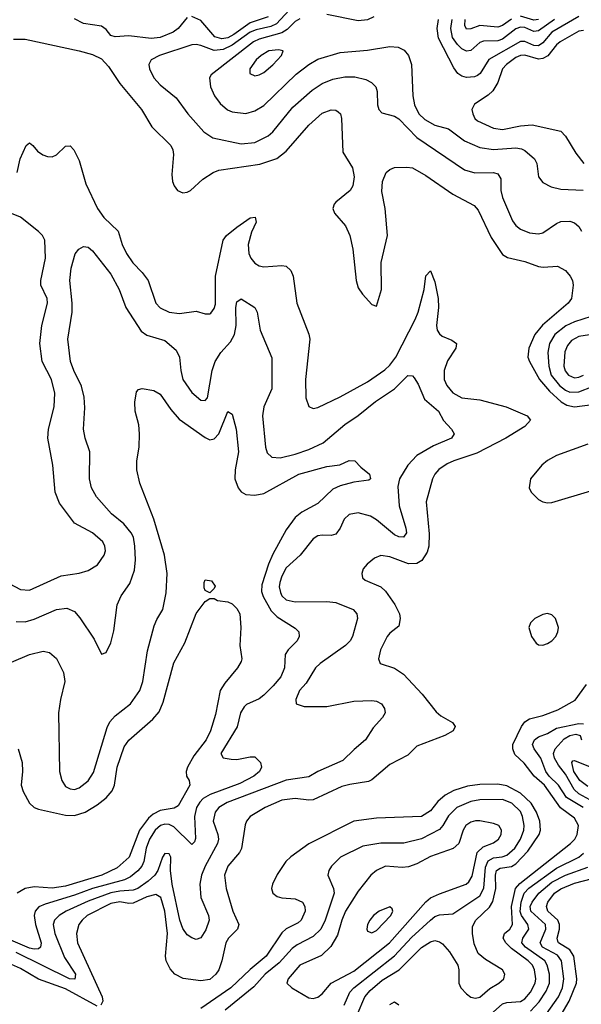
# Model space of a CAD drawing. Header units: inches. Extents: x 884549 to 1028252, y 526810 to 653624.
# Tile 177 of 256: x 936246 to 938740, y 564636 to 569008. Entities that reach past the tile are written whole.
import ezdxf

# ---------------------------------------------------------------- set-up
doc = ezdxf.new("R2010")
doc.units = ezdxf.units.IN
doc.header["$MEASUREMENT"] = 0
doc.layers.add('A9536', color=7, linetype='Continuous')

msp = doc.modelspace()

# ---------------------------------------------------------------- linework, layer by layer
at = {"layer": 'A9536', "color": 5}
for points, elevation in [([(937442.9, 569050), (937386.6, 568990), (937361.6, 568978.4), (937296.5, 568963.5), (937270, 568952.3), (937190, 568895.4), (937150, 568876.7), (937110, 568871.5), (937050, 568893.9), (937030, 568898.5), (937010, 568897.1), (936867.2, 568850), (936830.2, 568830), (936819.7, 568810), (936821.8, 568790), (936841, 568750), (936870, 568719.7), (936941.4, 568661.4), (936993, 568590), (937063.9, 568510), (937104.5, 568484.5), (937230, 568457.4), (937290, 568463.5), (937350, 568492.6), (937370, 568510.2), (937459.7, 568620.3), (937544.7, 568695.3), (937590, 568724.8), (937636.1, 568743.9), (937690, 568754.3), (937734.7, 568754.7), (937783, 568743), (937808.7, 568730), (937827.6, 568710), (937833.4, 568690), (937835.8, 568630), (937841.5, 568610), (937855.1, 568595.1), (937910, 568580.5), (937930, 568567.8), (938010, 568485.4), (938221.3, 568341.3), (938268.1, 568328.1), (938350, 568330.1), (938370, 568324.2), (938382.4, 568302.4), (938383.6, 568250), (938390, 568219.5), (938434.8, 568114.8), (938450, 568094.4), (938470, 568078.5), (938510, 568062.1), (938550, 568056.8), (938570, 568062.5), (938630, 568103.5), (938650, 568111.6), (938690, 568114.3), (938710, 568106.2), (938730, 568090.2), (938741.9, 568070)], 2640), ([(937819.2, 569020.8), (937790, 569007.7), (937750, 569003.3), (937610, 569032.1)], 2660), ([(936990, 569017.7), (936949.5, 568970), (936927, 568953), (936870.1, 568929.9), (936830, 568925.1), (936730, 568936.4), (936670, 568931.8), (936650, 568938.9), (936630, 568964.4), (936610, 568980.3), (936530, 568992.1), (936490, 569011.8)], 2620), ([(937350, 569021.2), (937270, 568995.1), (937197.7, 568942.3), (937170, 568928.3), (937144, 568924), (937113.1, 568933), (937050, 569004.2), (937010, 569022)], 2620), ([(937490, 569012.7), (937470, 569000.9), (937434.6, 568965.4), (937410.6, 568949.4), (937310, 568922.1), (937284.2, 568910), (937096.7, 568763.3), (937088.9, 568750), (937093.7, 568710), (937111, 568670), (937135.7, 568635.7), (937168.6, 568608.6), (937190, 568599), (937250, 568592.2), (937290, 568603.2), (937330, 568628.1), (937473.5, 568766.5), (937530, 568810.1), (937570, 568833.2), (937670, 568862.1), (937790, 568872.7), (937889.9, 568890.1), (937926.6, 568886.6), (937953.7, 568873.7), (937972.8, 568850), (937985.7, 568810), (937992.3, 568670), (937999.1, 568630), (938019.1, 568590), (938044.9, 568564.9), (938090, 568540.3), (938150, 568523.7), (938221.2, 568470), (938290, 568440.4), (938350, 568432.4), (938450, 568439.4), (938475.1, 568435.1), (938490, 568427.8), (938532.4, 568390), (938542.6, 568370), (938550.2, 568310.2), (938570, 568285.3), (938606.9, 568266.9), (938650, 568256), (938749.3, 568250.7)], 2660), ([(938730, 569022.9), (938610, 568953.7), (938570, 568905.5), (938550, 568892.3), (938530, 568894.2), (938490, 568912.3), (938470, 568910.9), (938329, 568831), (938290.5, 568769.6), (938279.3, 568760.7), (938265.8, 568754.2), (938230, 568752.2), (938210, 568758), (938192.5, 568770), (938174.8, 568794.8), (938106.8, 568926.8), (938100.3, 568970), (938106.5, 569010)], 2660), ([(938622, 569010), (938550, 568958.7), (938530, 568956.5), (938490, 568973.3), (938470, 568975.1), (938450, 568967.9), (938390, 568922.1), (938370, 568914.7), (938306.5, 568913.5), (938290, 568906.7), (938250, 568871.5), (938230, 568868.8), (938210, 568879), (938190, 568898.2), (938167.7, 568930), (938161, 568970), (938167.5, 569010)], 2640), ([(938430, 569011.1), (938390, 568983.3), (938370, 568975.1), (938290, 568982.5), (938250, 568967.5), (938230, 568965.8), (938223, 568983), (938224.6, 569010)], 2620), ([(938550, 569009), (938530, 569006.2), (938470, 569023.6)], 2620), ([(938750, 568960.5), (938730, 568957.5), (938647.1, 568910), (938630, 568896.2), (938591.8, 568848.2), (938570, 568835.5), (938550, 568832.8), (938490, 568850.5), (938470, 568849), (938450, 568840.3), (938408.1, 568810), (938390.1, 568790), (938369.7, 568730), (938347.5, 568692.5), (938327.1, 568672.9), (938266.1, 568633.9), (938254.6, 568610), (938257.9, 568590), (938267.5, 568570), (938279.1, 568559.1), (938350, 568526.2), (938390, 568521), (938470, 568537.1), (938522, 568542), (938650, 568512.9), (938670, 568491.6), (938716, 568415.9), (938752, 568370)], 2680), ([(936218.6, 568921.4), (936270, 568921.2), (936510, 568870.2), (936570, 568854.2), (936610, 568834.7), (936640.9, 568800.9), (936690, 568725.8), (936787.3, 568610), (936832.2, 568532.2), (936916.9, 568450), (936926.2, 568430), (936928.4, 568410), (936921.6, 568321.6), (936923.9, 568290), (936931.7, 568270), (936947.2, 568250), (936970, 568240.3), (936990, 568242.4), (937005.1, 568250), (937060, 568300), (937105.1, 568330), (937130, 568340.9), (937312.4, 568367.6), (937387.5, 568392.5), (937430, 568423.9), (937530, 568539.8), (937590, 568594), (937630, 568608.1), (937650, 568606), (937660, 568600), (937670.2, 568590.2), (937675.2, 568570), (937680.8, 568420.8), (937724.2, 568350), (937731.8, 568310), (937724.9, 568270), (937713.7, 568250), (937650, 568198), (937642.4, 568190), (937636.1, 568170), (937644.4, 568150), (937693.2, 568093.2), (937711.8, 568050), (937725.4, 567990), (937739.7, 567850), (937750, 567817.1), (937768, 567790), (937810, 567744), (937830, 567736), (937853.3, 567810), (937851.4, 567930), (937879.5, 568050), (937869.9, 568169.9), (937854.6, 568245.4), (937857.6, 568290), (937873, 568330), (937890, 568343.6), (937910, 568351.4), (937965.7, 568354.3), (937990, 568350.2), (938050, 568316.3), (938170, 568233.4), (938264, 568184), (938282.1, 568162.1), (938340.6, 568040.6), (938390, 567966.4), (938413.1, 567953.1), (938490, 567934.4), (938550, 567913.2), (938570.7, 567909.3), (938634.5, 567914.5), (938670, 567894.9), (938690.2, 567870), (938700.7, 567850), (938704.7, 567830), (938696.9, 567770), (938682.6, 567750), (938568.3, 567651.7), (938533.3, 567610), (938506.7, 567550), (938503.6, 567510), (938509.6, 567490), (938554.2, 567410), (938599, 567359), (938650.9, 567310.9), (938676.5, 567296.5), (938710, 567289.3), (938790, 567300.4)], 2620), ([(936234, 568330), (936248.7, 568391.3), (936275.1, 568450), (936290, 568461.7), (936304.9, 568450), (936324.4, 568424.4), (936348, 568408), (936370, 568400.6), (936390, 568399.1), (936410, 568408.9), (936450, 568446.4), (936470, 568448.2), (936486.4, 568430), (936510, 568383), (936539.8, 568279.8), (936591.8, 568170), (936619.8, 568130), (936683.8, 568070), (936701.6, 568010), (936720.5, 567970), (936748.4, 567928.4), (936790, 567886.2), (936816.1, 567850), (936851.3, 567750), (936870, 567728.3), (936910, 567710.2), (936956.4, 567703.6), (937030, 567713.4), (937070, 567702.3), (937090, 567702), (937094.3, 567705.7), (937110, 567726), (937115, 567745), (937116, 567870), (937149.9, 568030), (937164.5, 568050), (937210, 568087.7), (937270, 568128.4), (937291.9, 568131.9), (937295.8, 568110), (937275.3, 568064.7), (937260.1, 568010), (937263.7, 567970), (937272.6, 567950), (937290, 567926.8), (937310, 567915), (937330, 567911.1), (937410, 567916.9), (937430, 567913.6), (937450, 567895.3), (937461, 567870), (937477.1, 567750), (937530, 567612.7), (937534.4, 567590), (937515.3, 567410), (937517.2, 567330), (937530.3, 567290.3), (937550, 567282), (937570, 567286.7), (937670, 567334.1), (937790, 567400.3), (937867, 567453), (937890, 567473.7), (937916.3, 567510), (938002.9, 567677.1), (938015.8, 567710), (938042.3, 567810), (938050, 567870.7), (938070, 567893.7), (938090, 567844), (938104.6, 567770), (938106.1, 567730), (938097.5, 567650), (938100.2, 567630), (938110, 567612.9), (938122.9, 567602.9), (938165.2, 567585.2), (938186.4, 567570), (938183.2, 567550), (938146.5, 567493.5), (938130.8, 567450), (938131.7, 567410), (938143.5, 567383.5), (938170, 567352.2), (938210, 567329.6), (938290, 567321), (938406.4, 567290), (938499.5, 567250), (938514.1, 567230), (938490, 567202), (938405.4, 567150), (938276.5, 567083.5), (938173.8, 567050), (938144.3, 567035.7), (938108.3, 567011.7), (938090.1, 566990), (938080.1, 566970), (938051.9, 566868.1), (938065.1, 566725.1), (938063.3, 566670), (938056.4, 566643.6), (938032.5, 566607.5), (938010, 566593.7), (937972.3, 566592.3), (937890, 566623.6), (937850, 566629), (937822.5, 566617.5), (937788.8, 566591.2), (937771.6, 566570), (937764.9, 566550), (937768.9, 566530), (937780.4, 566520.4), (937850, 566490.2), (937871.2, 566471.2), (937911.7, 566411.7), (937932.3, 566370), (937936.2, 566350), (937930, 566315.1), (937890, 566284.4), (937878, 566270), (937849.2, 566210), (937839.6, 566170), (937846.7, 566150), (937910, 566128.6), (937950, 566102), (938033.2, 566013.2), (938095.5, 565935.5), (938116.8, 565916.8), (938167.7, 565887.7), (938179.6, 565870), (938171.3, 565850), (938133.7, 565830), (938010, 565782.7), (937970, 565743.1), (937890, 565701.2), (937810, 565633.3), (937794.7, 565625.3), (937713, 565613), (937677.1, 565602.9), (937550, 565543.6), (937530, 565542.3), (937470, 565550.9), (937410, 565542.9), (937336.9, 565510), (937269.2, 565470), (937253.7, 565450), (937247.2, 565432.8), (937231.5, 565328.5), (937222.5, 565310), (937170.1, 565250), (937156.1, 565210), (937162.6, 565150), (937191.9, 565050), (937219, 564990), (937212.7, 564970), (937173.9, 564930), (937161.8, 564910), (937144.3, 564830), (937130.6, 564790), (937117.7, 564770), (937090, 564746.5), (937050, 564741.1), (936971.5, 564751.5), (936935.3, 564770), (936914.3, 564794.3), (936897.2, 564830), (936894.2, 564850), (936903, 564950), (936889.9, 565050), (936872.4, 565110), (936850, 565124), (936810, 565114.1), (936750, 565084.9), (936730, 565083.7), (936690, 565090.7), (936650, 565084.1), (936545.8, 565030), (936522.8, 565010), (936508.2, 564990), (936498, 564950), (936502.2, 564910), (936611.7, 564670), (936615.4, 564650), (936606.8, 564633.2)], 2580), ([(936150.1, 566530.1), (936250, 566478.9), (936290, 566474.8), (936430, 566538.6), (936509.9, 566550.1), (936550, 566562), (936591.6, 566588.4), (936621.1, 566630), (936626.6, 566650), (936624.8, 566670), (936614.8, 566690), (936569.5, 566729.5), (936490, 566772.2), (936422.2, 566862.2), (936403.6, 566910), (936393.2, 567030), (936371.6, 567150), (936374.4, 567190), (936399.3, 567290), (936402.2, 567350), (936387.8, 567410), (936346.2, 567490), (936335.4, 567570), (936344.1, 567650), (936369.9, 567750), (936367.4, 567770), (936340.2, 567830), (936339.9, 567850), (936360.9, 567950), (936357.7, 568030), (936347.6, 568050), (936330, 568068.5), (936250, 568131.3), (936210, 568147.1)], 2580), ([(936230, 566335.7), (936270, 566334.3), (936310, 566346), (936409.2, 566389.2), (936455.3, 566395.3), (936490, 566380.3), (936513, 566353), (936577.3, 566257.3), (936610, 566191.3), (936630, 566198), (936650, 566241), (936664.6, 566295.4), (936678.8, 566410), (936696.4, 566450), (936735, 566505), (936755.4, 566564.6), (936760.6, 566610), (936758, 566670), (936751.2, 566710), (936741.6, 566730), (936707.8, 566770), (936653.9, 566813.9), (936586.6, 566890), (936565.3, 566930), (936555.9, 566970), (936556.8, 567090), (936536.1, 567150), (936528.7, 567190), (936535.6, 567284.5), (936532.7, 567332.7), (936520.5, 567380.5), (936485.8, 567450), (936472, 567490), (936459.8, 567590), (936479, 567710), (936479.1, 567750), (936468.7, 567850), (936475.2, 567904.8), (936491.8, 567968.2), (936508.7, 567990), (936530, 568001), (936550, 567998.8), (936570, 567981.6), (936650, 567879), (936688.3, 567810), (936717.5, 567730), (936785.2, 567625.2), (936810, 567606.9), (936890, 567583.2), (936940.5, 567540.5), (936955.4, 567510), (936961.2, 567450), (936971, 567410), (937010, 567352.6), (937050, 567319.6), (937070, 567317.4), (937079.8, 567330), (937100.8, 567450), (937114.4, 567490), (937139.9, 567530), (937182.1, 567577.9), (937200.4, 567610), (937207.5, 567650), (937206.3, 567730), (937210, 567756.3), (937230, 567768.5), (937290.4, 567730), (937301.1, 567710), (937314.4, 567630), (937366.5, 567506.5), (937365.4, 567370), (937330.2, 567290), (937325, 567250), (937337.7, 567110), (937345, 567085), (937366.1, 567066.1), (937402.8, 567062.8), (937470, 567078.7), (937530, 567099.3), (937593.8, 567130), (937689.5, 567210.5), (937750, 567250.8), (937827, 567313), (937910.7, 567369.3), (937970, 567428.8), (937990, 567426.7), (937997.7, 567417.7), (938015.8, 567390), (938044, 567324), (938105.7, 567270), (938128.7, 567228.7), (938164.2, 567190), (938175.3, 567170), (938163.8, 567150), (938083.8, 567116.2), (938010, 567073.3), (937970.1, 567029.9), (937932.7, 566970), (937925, 566935), (937931, 566850), (937961.5, 566750), (937963.5, 566730), (937950, 566710.8), (937930, 566712.1), (937910, 566721.5), (937830, 566787.9), (937804.1, 566804.1), (937750, 566819.1), (937710, 566810.6), (937687.2, 566790), (937669.5, 566750.5), (937650, 566723.9), (937630, 566717.8), (937590, 566719.8), (937570, 566715.8), (937550, 566702.7), (937492.3, 566630), (937430, 566573.8), (937410, 566537.6), (937401, 566510), (937399.1, 566490), (937404.6, 566464.6), (937410.2, 566450), (937430, 566431.7), (937470, 566423.3), (937610, 566425.1), (937650, 566420.1), (937726.7, 566390), (937743.1, 566370), (937746.7, 566350), (937724, 566270), (937714, 566250), (937692.9, 566230), (937580.3, 566150), (937560.2, 566130), (937518.4, 566061.7), (937489.2, 566030), (937472, 565990), (937473.4, 565970), (937510, 565959.2), (937610, 565959), (937730, 565983), (937810, 565985.5), (937830, 565981.7), (937852.4, 565970), (937866.4, 565950), (937868.5, 565930), (937857.6, 565910), (937815.5, 565864.5), (937782.4, 565810), (937731.7, 565768.3), (937681.6, 565718.4), (937569.6, 565670.4), (937530, 565646.8), (937430, 565631), (937167.9, 565532.1), (937130, 565509.9), (937114.7, 565490), (937105.6, 565450), (937125.3, 565390), (937128.4, 565370), (937125, 565350), (937069.7, 565250), (937053.7, 565210), (937045.5, 565170), (937050.1, 565110.1), (937085, 565030), (937087.8, 565010), (937073.2, 564966.7), (937050, 564931), (937030, 564924), (937010, 564931.6), (936990, 564944.8), (936970, 564972.9), (936957.1, 565010), (936922.4, 565170), (936915.8, 565230), (936917.5, 565290), (936910, 565305.1), (936890, 565305.4), (936879.7, 565290), (936859.8, 565230), (936845.5, 565210), (936817.1, 565182.9), (936770, 565150.9), (936750, 565142.9), (936690, 565138.9), (936650, 565131.2), (936550, 565094.5), (936452.1, 565050), (936420.5, 565030), (936400.9, 565010), (936394, 564990), (936402.7, 564950), (936444.8, 564844.8), (936494.1, 564770), (936491.4, 564748.6), (936466.6, 564750), (936230, 564866.4)], 2560), ([(938784.9, 567690), (938710, 567666.2), (938671.3, 567648.7), (938622.7, 567610), (938599.1, 567570), (938591.3, 567530), (938596.5, 567470), (938606.9, 567430), (938643.5, 567383.5), (938670, 567363.2), (938690, 567354.7), (938730, 567355.9), (938790, 567379.7)], 2640), ([(938823.7, 567616.3), (938730, 567601.2), (938696.7, 567583.3), (938678.7, 567561.3), (938667.1, 567532.9), (938663.1, 567470), (938669, 567449), (938684.2, 567430), (938710, 567418.6), (938730, 567420.9), (938749.4, 567429.4)], 2660), ([(936210, 566155.3), (936289.5, 566190), (936350, 566204.2), (936378.2, 566198.2), (936410, 566171.8), (936440.2, 566110), (936447, 566070), (936426.5, 565990), (936418.8, 565930), (936422, 565670), (936433.8, 565630), (936450, 565603.6), (936470, 565592.8), (936490, 565590.2), (936510, 565596.9), (936550, 565629.2), (936574.4, 565665.6), (936634.8, 565865.2), (936646.1, 565890), (936670, 565916.8), (936737.4, 565970), (936779.4, 566030), (936793.2, 566070), (936813.6, 566206.4), (936842.8, 566317.2), (936854.3, 566345.7), (936881.8, 566390), (936897.1, 566462.9), (936900.2, 566550), (936889.3, 566630), (936841.1, 566790), (936779.8, 566950), (936766.2, 567010), (936765.7, 567050), (936776.9, 567110), (936778, 567170), (936775.8, 567210), (936758.7, 567270), (936757.4, 567310), (936764.2, 567355.8), (936773.4, 567366.6), (936790, 567370.6), (936842, 567362), (936870, 567346), (936917.5, 567277.5), (936954.7, 567234.7), (937070, 567152.5), (937090, 567143), (937110, 567147.8), (937130.4, 567169.6), (937170, 567268), (937190, 567256.3), (937207.1, 567190), (937217.6, 567090), (937202.3, 567010), (937201.7, 566970), (937215.8, 566930), (937230, 566911.7), (937250, 566900.2), (937290, 566896.6), (937330, 566904.1), (937485.7, 566990), (937610, 567024.3), (937667.5, 567032.5), (937710, 567051.6), (937734.4, 567050), (937761, 567021), (937799, 566990), (937804.4, 566970), (937796.4, 566963.6), (937730, 566955), (937670, 566938.8), (937636.7, 566923.3), (937570, 566859.8), (937499.1, 566820.9), (937470, 566798.6), (937430, 566743.5), (937370, 566634.6), (937350.8, 566590), (937321.4, 566498.6), (937320.5, 566470), (937327, 566447), (937363.3, 566383.3), (937390, 566356.9), (937470, 566306), (937486, 566290), (937487.7, 566270), (937478.5, 566250), (937438, 566210), (937425.2, 566190), (937421.5, 566130), (937405.3, 566090), (937372.3, 566050), (937330, 566009.4), (937310, 565993.4), (937253, 565967), (937243.2, 565956.8), (937226.3, 565930), (937211.2, 565868.8), (937138.8, 565750), (937150.2, 565730.2), (937184.5, 565724.5), (937210, 565723.6), (937270, 565735.5), (937290, 565735.4), (937315, 565710), (937320.1, 565690), (937311.6, 565670), (937286.4, 565650), (937223, 565617), (937092.4, 565567.6), (937061.5, 565550), (937045.4, 565534.6), (937031.3, 565510), (937022.2, 565470), (937027.1, 565372.9), (937021.6, 565358.4), (937010, 565346.2), (936930, 565424), (936910, 565435.3), (936890, 565436.6), (936872, 565430), (936847.3, 565410), (936821.8, 565370), (936808.3, 565330), (936797, 565270), (936787.8, 565250), (936770, 565228.6), (936737.8, 565202.2), (936711.5, 565188.5), (936570, 565150.2), (936490, 565120.8), (936358.8, 565081.2), (936331.6, 565068.4), (936314.3, 565050), (936309.6, 565030), (936316.5, 564990), (936341.3, 564910), (936338.8, 564890), (936330, 564883.2), (936310, 564880.8), (936290, 564886), (936174.9, 564934.9)], 2540), ([(938770, 567124), (938630, 567072.7), (938589.5, 567050.5), (938564.8, 567030), (938514.7, 566970), (938508.4, 566930), (938517.6, 566910), (938550, 566877.8), (938570, 566866.8), (938590, 566863.2), (938610, 566865), (938783, 566917)], 2620), ([(936238.8, 565770), (936257.4, 565710), (936259, 565670), (936252.9, 565610), (936261.9, 565581.9), (936288.8, 565528.8), (936310.1, 565510.1), (936330, 565503), (936450, 565475.6), (936490, 565475.1), (936536.8, 565490), (936590, 565522.1), (936630, 565553.1), (936656.3, 565583.7), (936666.7, 565610), (936679, 565690), (936710, 565779.2), (936730.7, 565809.3), (936837.8, 565902.2), (936864.7, 565935.3), (936882.5, 565977.5), (936930, 566152.4), (936979.2, 566240.8), (937029, 566371), (937070, 566424.4), (937090, 566438.8), (937110, 566438.8), (937124.7, 566430), (937170, 566423.1), (937190, 566414.4), (937210, 566394.4), (937223.1, 566370), (937228.4, 566310), (937223.1, 566230), (937232, 566170), (937230, 566158), (937214, 566130), (937157.3, 566062.7), (937136.8, 566030), (937116.2, 565923.8), (937093.5, 565850), (937074.1, 565810), (937019.7, 565740.3), (936991.6, 565690), (936985.5, 565670), (936986.7, 565650), (936998.5, 565630), (937001.6, 565610), (936950, 565517.2), (936932.1, 565507.9), (936870, 565497.5), (936839.2, 565480.8), (936817.7, 565462.3), (936777.4, 565410), (936731.8, 565290), (936678.3, 565241.7), (936611, 565210), (936450, 565161.5), (936390, 565151.6), (936310, 565158.4), (936270, 565150.8), (936235.1, 565130)], 2520), ([(938335, 564590), (938390, 564638.2), (938410, 564644.9), (938470, 564649), (938490, 564660.3), (938514.3, 564690), (938534.7, 564730), (938538.7, 564750), (938532.6, 564790), (938523.6, 564810), (938505, 564830), (938430, 564883.9), (938404.9, 564910), (938393.7, 564930), (938399.1, 564950), (938423.4, 564970), (938435.4, 564990), (938430.7, 565070), (938448.8, 565150), (938467, 565173), (938692.5, 565350), (938711.2, 565370), (938722, 565390), (938727.3, 565430), (938710, 565463.4), (938648.2, 565508.2), (938576.3, 565610), (938530.3, 565650), (938487, 565707), (938445.1, 565745.1), (938435.6, 565770), (938436.9, 565790), (938474.1, 565870), (938490, 565891.2), (938510, 565903.4), (938570, 565919.3), (938635.6, 565944.4), (938713.6, 565986.4), (938762.9, 566057.1)], 2580), ([(938748.1, 565510), (938674.6, 565554.6), (938638.9, 565610), (938598.1, 565650), (938583.5, 565670), (938560.2, 565730), (938530.8, 565770), (938524, 565790), (938533.1, 565810), (938550, 565823.8), (938590, 565839), (938630, 565863.1), (938730, 565882.8), (938750, 565881.9)], 2560), ([(938795.2, 565535.2), (938730, 565571.4), (938708.2, 565590), (938670, 565657.6), (938638.6, 565698.6), (938621.3, 565730), (938616.6, 565750), (938623.9, 565770), (938664.2, 565815.8), (938689.5, 565830.5), (938716.4, 565836.3), (938734.6, 565830), (938741.5, 565810)], 2540), ([(938770, 565603.2), (938733.7, 565630), (938707.9, 565670), (938698.2, 565710), (938702.8, 565717.2), (938710, 565718.6), (938950, 565623.2)], 2520), ([(937745.4, 564590), (937779.6, 564670), (937803, 564697), (937856.6, 564743.4), (937931.9, 564790), (938030, 564888.7), (938070, 564913.7), (938090, 564919.2), (938110, 564914.1), (938124.4, 564904.4), (938155.1, 564870), (938192.2, 564810), (938196.3, 564790), (938195.9, 564730), (938205, 564710), (938230, 564682.7), (938250, 564668.6), (938270, 564663.2), (938290, 564667.4), (938333.9, 564706.1), (938374.5, 564730), (938396.1, 564750), (938400.1, 564770), (938389.9, 564790), (938315.4, 564835.4), (938282.3, 564862.4), (938264.2, 564904.2), (938256.8, 564950), (938257.7, 564982.4), (938271.7, 565010), (938332.2, 565067.8), (938346.9, 565093.1), (938360.6, 565150), (938359.1, 565210), (938363.5, 565230), (938379.9, 565240.1), (938430, 565247.7), (938450, 565259.6), (938503.4, 565316.6), (938552.9, 565390), (938559.7, 565410), (938556.6, 565450), (938541.3, 565490), (938518.2, 565530), (938470, 565573.8), (938410, 565606.9), (938370, 565613.1), (938290, 565612.7), (938234.5, 565605.5), (938174.8, 565585.3), (938135.2, 565564.8), (938103.3, 565536.7), (938070, 565495.7), (938030, 565470.6), (937830, 565462.9), (937730, 565449.9), (937530, 565348.2), (937450, 565291.6), (937428.1, 565270), (937390, 565212.1), (937368.3, 565170), (937364.6, 565150), (937370.1, 565130), (937390, 565114.7), (937410, 565108.9), (937470, 565104.7), (937501.6, 565090), (937512.7, 565070), (937513.5, 565050), (937496.8, 565010), (937482.1, 564997.9), (937430, 564972.1), (937410, 564953.8), (937341.2, 564850), (937269.1, 564790.9), (937184.4, 564710), (937050, 564617.3)], 2620), ([(937687.2, 564632.8), (937712.5, 564690), (937730.4, 564709.6), (937910, 564852), (937986.8, 564933.2), (938070, 565009.6), (938090, 565025.6), (938110, 565033.4), (938170, 565037.8), (938290, 565118), (938307.6, 565152.4), (938315.1, 565244.9), (938326.2, 565273.8), (938350, 565287.1), (938388.9, 565291.1), (938410, 565298.3), (938444.5, 565330), (938470.9, 565370), (938484.9, 565410), (938486.7, 565430), (938479.9, 565470), (938470, 565493.1), (938432.4, 565530), (938390, 565545.9), (938290, 565544.3), (938250, 565537.3), (938187.8, 565510), (938150, 565472.7), (938125.1, 565430), (938110, 565413), (938030, 565371.6), (937951.6, 565351.6), (937850, 565352.2), (937770, 565337.8), (937670.1, 565289.9), (937631.5, 565250), (937618.3, 565230), (937614.9, 565210), (937639.4, 565150), (937642, 565130), (937602.5, 565010), (937583.7, 564970), (937550, 564937.3), (937478.9, 564901.1), (937456.1, 564883.9), (937398.9, 564821.1), (937336.2, 564770), (937285.9, 564714.1), (937158.1, 564610)], 2640), ([(938514.4, 564605.6), (938552.5, 564647.5), (938584.7, 564695.3), (938599.6, 564730), (938599.1, 564770), (938588.6, 564810), (938578.2, 564830), (938492.8, 564890), (938476.4, 564910), (938480.4, 564930), (938506.7, 564970), (938503.5, 564990), (938474.7, 565030), (938468.3, 565048.3), (938473, 565090), (938487, 565130), (938507.4, 565152.6), (938630, 565240.6), (938729.2, 565290), (938750, 565306.8)], 2560), ([(938586.2, 564593.8), (938638.5, 564670), (938657.1, 564710), (938663.1, 564750), (938651.9, 564830), (938633.9, 564853.9), (938567.4, 564890), (938557.2, 564910), (938582.8, 564970), (938581, 564990), (938516.1, 565050), (938513.9, 565070), (938522.1, 565090), (938551.9, 565130), (938610, 565178), (938670, 565209.3), (938770, 565245)], 2540), ([(938650.2, 564590), (938686, 564650), (938719.7, 564730), (938720.8, 564750), (938707.1, 564850), (938690, 564877.6), (938639.5, 564910), (938636.4, 564916.4), (938633.3, 564930), (938643.6, 564970), (938643.8, 564990), (938636.1, 565010), (938592.3, 565050), (938585.3, 565070), (938591.3, 565090), (938620.7, 565130), (938650, 565148.9), (938710, 565174), (938790, 565195.3)], 2520), ([(936590, 564628.2), (936450, 564705.7), (936330, 564747.8), (936250, 564795.8), (936210, 564813.8), (936170, 564822.5), (936138.6, 564821.4), (936110, 564813.4), (936083.2, 564796.8), (935992.3, 564710), (935950.6, 564650), (935933, 564610)], 2580), ([(937890, 564635.9), (937910, 564647.1), (937930, 564634.3)], 2580)]:
    msp.add_lwpolyline(points, dxfattribs=dict(at, elevation=elevation))
for points, elevation in [([(937395.1, 568875.1), (937352.7, 568870), (937317.8, 568850), (937295.9, 568830), (937268.4, 568790), (937267.7, 568770), (937290, 568759), (937310, 568763.5), (937330, 568774.2), (937370, 568808.4), (937408.3, 568850), (937415.6, 568870)], 2680), ([(937090, 566464), (937070, 566474), (937065.1, 566485.1), (937065.1, 566510), (937070, 566521), (937097.3, 566517.3), (937113.4, 566493.4), (937110, 566482)], 2520), ([(938590, 566371.9), (938570, 566367.4), (938534.4, 566350), (938514.9, 566330), (938507.4, 566310), (938518.7, 566270), (938540.2, 566240.3), (938550, 566232.7), (938570, 566230.4), (938590, 566238.7), (938610, 566250.4), (938627.8, 566270), (938636.8, 566290), (938638.7, 566310), (938625.4, 566350), (938610, 566365.4)], 2620), ([(938290, 565451.1), (938270, 565451.1), (938250, 565444.7), (938227.8, 565430), (938216.1, 565410), (938195.9, 565350), (938171.2, 565328.8), (938070, 565292.2), (938010, 565260.5), (937973.3, 565246.7), (937944.3, 565244.3), (937870, 565249.9), (937830, 565230.6), (937805.2, 565210), (937750, 565138.5), (937693.1, 565050), (937676.1, 565010), (937656.8, 564943.2), (937627.4, 564892.6), (937586.5, 564853.5), (937490.3, 564810), (937438.5, 564750), (937432.2, 564730), (937454.9, 564710), (937530, 564665.2), (937550, 564662.3), (937570, 564667.5), (937590, 564682.2), (937629.4, 564730.6), (937730, 564782.9), (937888, 564910), (938049.1, 565090.9), (938070, 565108.6), (938110, 565127.4), (938228.4, 565170), (938240.3, 565179.7), (938255.2, 565204.8), (938278.1, 565310), (938304.1, 565335.9), (938350, 565353.1), (938372.5, 565370), (938383.9, 565390), (938386.5, 565410), (938374.5, 565430), (938350, 565439.2)], 2660), ([(937890, 565069.6), (937843.1, 565050), (937817.7, 565030), (937801.6, 565010), (937791.4, 564990), (937787.2, 564970), (937790, 564960.7), (937810, 564954.3), (937830, 564964.3), (937893.8, 565030), (937902.6, 565050), (937900.2, 565060.1)], 2680)]:
    msp.add_lwpolyline(points, close=True, dxfattribs=dict(at, elevation=elevation))

doc.saveas('drawing.dxf')
